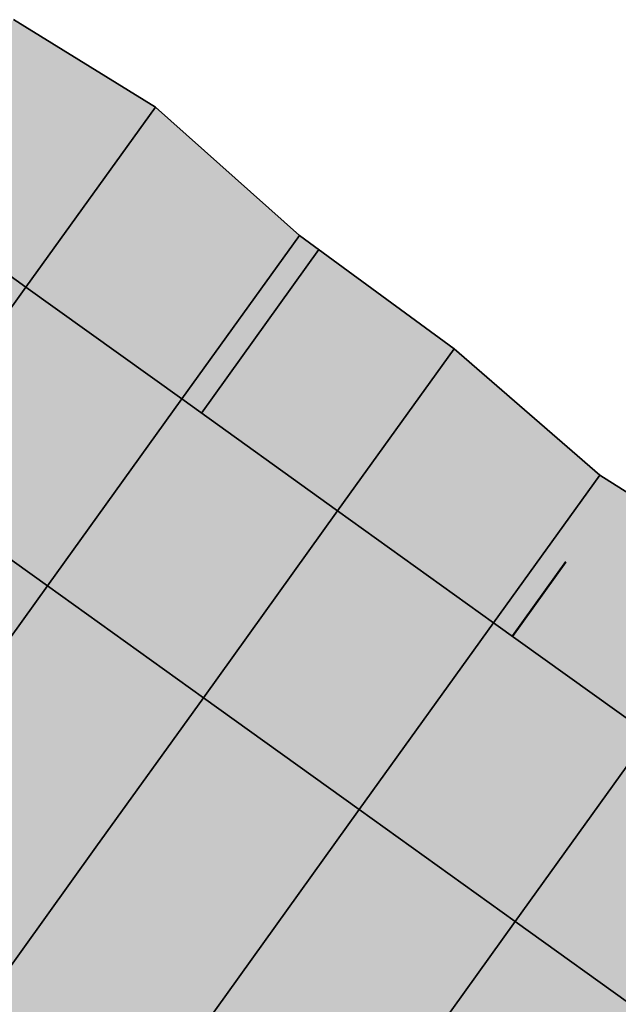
# Model space of a CAD drawing. Header units: metres. Extents: x 201888 to 228431, y 396158 to 403166.
# Tile 28 of 50: x 203752 to 203760, y 396226 to 396239. Entities that reach past the tile are written whole.
import ezdxf

# ---------------------------------------------------------------- set-up
doc = ezdxf.new("R2010")
doc.units = ezdxf.units.M
doc.layers.add('C3D-CORRIDOR', color=7, linetype='Continuous')
for name, color, linetype, lineweight in [('N-WA-GR-GRAS-V', 61, 'Continuous', 18), ('N-WA-GR-STRUWEEL-G', 92, 'Continuous', 35), ('N-WA-GR-STRUWEEL-V', 95, 'Continuous', 18), ('N-WA-GW-AFWERKEN_INZAAIEN-G', 60, 'Continuous', 35), ('N-WA-GW-DIJK_KRUIN_BUITEN-G', 90, 'Continuous', 35), ('N-WA-GW-DIJK_TEEN_BUITEN-G', 90, 'Continuous', 35), ('N-WA-VH-VERHARDING_ASFALT-G', 252, 'Continuous', 35), ('N-WA-VH-VERHARDING_ASFALT-V', 252, 'Continuous', 18)]:
    doc.layers.add(name, color=color, linetype=linetype, lineweight=lineweight)

# ---------------------------------------------------------------- blocks, each defined once
blk = doc.blocks.new('*U139')
at = {"layer": 'N-WA-GR-GRAS-V', "linetype": 'Continuous', "lineweight": 18}
blk.add_hatch(color=61, dxfattribs=at).paths.add_polyline_path([(203751.742, 396239.072), (203753.592, 396237.933), (203755.469, 396236.26), (203757.485, 396234.781), (203759.381, 396233.136), (203761.495, 396231.794), (203763.719, 396230.605), (203766.266, 396229.866), (203768.887, 396229.23), (203771.376, 396228.409), (203773.806, 396227.507), (203775.999, 396226.275), (203778.4, 396225.332), (203780.842, 396224.447), (203783.091, 396223.293), (203785.02, 396221.693), (203786.603, 396219.612), (203787.565, 396216.665), (203788.422, 396213.573), (203789.619, 396210.954), (203791.284, 396208.986), (203793.091, 396207.217), (203794.796, 396205.305), (203796.638, 396203.585), (203806.914, 396211.187), (203805.963, 396203.66), (203804.888, 396197.978), (203813.632, 396198.246), (203815.967, 396194.14), (203816.634, 396189.475), (203817.193, 396184.837), (203817.365, 396180.117), (203816.771, 396175.39), (203815.135, 396170.909), (203812.93, 396166.692), (203811.314, 396164.177), (203809.67, 396162.261), (203808.071, 396160.317), (203806.702, 396158.224), (203806.425, 396157.99), (203798.142, 396163.306), (203798.33, 396163.598), (203799.68, 396165.702), (203801.03, 396167.806), (203802.381, 396169.91), (203803.811, 396172.159), (203805.285, 396175.064), (203806.337, 396178.147), (203806.946, 396181.348), (203807.099, 396184.602), (203806.794, 396187.845), (203806.037, 396191.014), (203804.843, 396194.045), (203803.234, 396196.878), (203801.244, 396199.458), (203798.912, 396201.732), (203796.577, 396203.499), (203794.546, 396204.958), (203792.516, 396206.416), (203790.485, 396207.875), (203788.455, 396209.333), (203786.424, 396210.792), (203784.394, 396212.25), (203782.363, 396213.709), (203780.333, 396215.167), (203778.302, 396216.626), (203776.272, 396218.084), (203774.241, 396219.542), (203772.211, 396221.001), (203770.18, 396222.459), (203768.15, 396223.918), (203766.119, 396225.376), (203764.089, 396226.835), (203762.058, 396228.293), (203760.028, 396229.752), (203757.998, 396231.21), (203755.967, 396232.669), (203753.937, 396234.127), (203751.906, 396235.586), (203750.146, 396236.85), (203751.742, 396239.072)], flags=0)
at = {"layer": 'N-WA-GR-STRUWEEL-V', "linetype": 'Continuous', "lineweight": 18}
blk.add_hatch(color=95, dxfattribs=at).paths.add_polyline_path([(203750.146, 396236.85), (203751.906, 396235.586), (203753.937, 396234.127), (203755.967, 396232.669), (203757.998, 396231.21), (203760.028, 396229.752), (203762.058, 396228.293), (203764.089, 396226.835), (203766.119, 396225.376), (203768.15, 396223.918), (203770.18, 396222.459), (203772.211, 396221.001), (203774.241, 396219.542), (203776.272, 396218.084), (203778.302, 396216.626), (203780.333, 396215.167), (203782.363, 396213.709), (203784.394, 396212.25), (203786.424, 396210.792), (203788.455, 396209.333), (203790.485, 396207.875), (203792.516, 396206.416), (203794.546, 396204.958), (203796.577, 396203.499), (203798.912, 396201.732), (203801.244, 396199.458), (203803.234, 396196.878), (203804.843, 396194.045), (203806.037, 396191.014), (203806.794, 396187.845), (203807.099, 396184.602), (203806.946, 396181.348), (203806.337, 396178.147), (203805.285, 396175.064), (203803.811, 396172.159), (203802.381, 396169.91), (203801.03, 396167.806), (203799.68, 396165.702), (203798.33, 396163.598), (203798.142, 396163.306), (203795.617, 396164.926), (203795.805, 396165.219), (203797.155, 396167.323), (203798.506, 396169.427), (203799.856, 396171.531), (203801.238, 396173.701), (203802.521, 396176.23), (203803.437, 396178.914), (203803.967, 396181.699), (203804.1, 396184.532), (203803.835, 396187.355), (203803.176, 396190.113), (203802.136, 396192.751), (203800.736, 396195.217), (203799.004, 396197.463), (203796.974, 396199.442), (203794.827, 396201.063), (203792.796, 396202.521), (203790.766, 396203.98), (203788.735, 396205.438), (203786.705, 396206.897), (203784.674, 396208.355), (203782.644, 396209.814), (203780.613, 396211.272), (203778.583, 396212.731), (203776.552, 396214.189), (203774.522, 396215.647), (203772.491, 396217.106), (203770.461, 396218.564), (203768.43, 396220.023), (203766.4, 396221.481), (203764.369, 396222.94), (203762.339, 396224.398), (203760.308, 396225.857), (203758.278, 396227.315), (203756.247, 396228.774), (203754.217, 396230.232), (203752.186, 396231.69), (203750.156, 396233.149), (203748.396, 396234.413), (203750.146, 396236.85)], flags=0)
at = {"layer": 'N-WA-VH-VERHARDING_ASFALT-V', "linetype": 'Continuous', "lineweight": 18}
for points in [[(203748.396, 396234.413), (203750.156, 396233.149), (203752.186, 396231.69), (203754.217, 396230.232), (203756.247, 396228.774), (203758.278, 396227.315), (203760.308, 396225.857), (203762.339, 396224.398), (203764.369, 396222.94), (203766.4, 396221.481), (203768.43, 396220.023), (203770.461, 396218.564), (203772.491, 396217.106), (203774.522, 396215.647), (203776.552, 396214.189), (203778.583, 396212.731), (203780.613, 396211.272), (203782.644, 396209.814), (203784.674, 396208.355), (203786.705, 396206.897), (203788.735, 396205.438), (203790.766, 396203.98), (203792.796, 396202.521), (203794.827, 396201.063), (203796.974, 396199.442), (203799.004, 396197.463), (203800.736, 396195.217), (203802.136, 396192.751), (203803.176, 396190.113), (203803.835, 396187.355), (203804.1, 396184.532), (203803.967, 396181.699), (203803.437, 396178.914), (203802.521, 396176.23), (203801.238, 396173.701), (203799.856, 396171.531), (203798.506, 396169.427), (203797.155, 396167.323), (203795.805, 396165.219), (203795.617, 396164.926), (203793.597, 396166.223), (203793.785, 396166.515), (203795.135, 396168.619), (203796.486, 396170.723), (203797.836, 396172.827), (203799.179, 396174.935), (203800.31, 396177.163), (203801.117, 396179.527), (203801.583, 396181.981), (203801.701, 396184.476), (203801.467, 396186.963), (203800.886, 396189.392), (203799.97, 396191.716), (203798.737, 396193.889), (203797.212, 396195.866), (203795.423, 396197.61), (203793.427, 396199.114), (203791.396, 396200.572), (203789.366, 396202.03), (203787.335, 396203.489), (203785.305, 396204.947), (203783.274, 396206.406), (203781.244, 396207.864), (203779.213, 396209.323), (203777.183, 396210.781), (203775.152, 396212.24), (203773.122, 396213.698), (203771.091, 396215.157), (203769.061, 396216.615), (203767.03, 396218.074), (203765, 396219.532), (203762.969, 396220.99), (203760.939, 396222.449), (203758.908, 396223.907), (203756.878, 396225.366), (203754.847, 396226.824), (203752.817, 396228.283), (203750.786, 396229.741), (203748.756, 396231.2), (203746.996, 396232.464), (203748.396, 396234.413)], [(203746.996, 396232.464), (203748.756, 396231.2), (203750.786, 396229.741), (203752.817, 396228.283), (203754.847, 396226.824), (203756.878, 396225.366), (203758.908, 396223.907), (203760.939, 396222.449), (203762.969, 396220.99), (203765, 396219.532), (203767.03, 396218.074), (203769.061, 396216.615), (203771.091, 396215.157), (203773.122, 396213.698), (203775.152, 396212.24), (203777.183, 396210.781), (203779.213, 396209.323), (203781.244, 396207.864), (203783.274, 396206.406), (203785.305, 396204.947), (203787.335, 396203.489), (203789.366, 396202.03), (203791.396, 396200.572), (203793.427, 396199.114), (203795.423, 396197.61), (203797.212, 396195.866), (203798.737, 396193.889), (203799.97, 396191.716), (203800.886, 396189.392), (203801.467, 396186.963), (203801.701, 396184.476), (203801.583, 396181.981), (203801.117, 396179.527), (203800.31, 396177.163), (203799.179, 396174.935), (203797.836, 396172.827), (203796.486, 396170.723), (203795.135, 396168.619), (203793.785, 396166.515), (203793.597, 396166.223), (203791.578, 396167.519), (203791.765, 396167.811), (203793.116, 396169.915), (203794.466, 396172.019), (203795.816, 396174.123), (203797.121, 396176.169), (203798.099, 396178.096), (203798.796, 396180.14), (203799.2, 396182.262), (203799.301, 396184.42), (203799.099, 396186.571), (203798.597, 396188.672), (203797.805, 396190.681), (203796.739, 396192.56), (203795.419, 396194.27), (203793.873, 396195.779), (203792.026, 396197.164), (203789.996, 396198.623), (203787.965, 396200.081), (203785.935, 396201.54), (203783.904, 396202.998), (203781.874, 396204.457), (203779.844, 396205.915), (203777.813, 396207.374), (203775.783, 396208.832), (203773.752, 396210.29), (203771.722, 396211.749), (203769.691, 396213.207), (203767.661, 396214.666), (203765.63, 396216.124), (203763.6, 396217.583), (203761.569, 396219.041), (203759.539, 396220.5), (203757.508, 396221.958), (203755.478, 396223.417), (203753.447, 396224.875), (203751.417, 396226.333), (203749.386, 396227.792), (203747.356, 396229.25), (203745.596, 396230.514), (203746.996, 396232.464)]]:
    blk.add_hatch(color=252, dxfattribs=at).paths.add_polyline_path(points, flags=0)
at = {"layer": 'C3D-CORRIDOR', "color": 7, "linetype": 'Continuous', "lineweight": 35}
blk.add_line((203754.192, 396233.944, 13.5), (203755.722, 396236.075, 13.125), dxfattribs=at)
at = {"layer": 'C3D-CORRIDOR', "color": 7, "linetype": 'Continuous', "lineweight": 50}
blk.add_line((203758.243, 396231.034, 13.502), (203758.94, 396232.004, 13.331), dxfattribs=at)
at = {"layer": 'N-WA-GR-STRUWEEL-G', "color": 92, "linetype": 'Continuous', "lineweight": 35}
for p, q in [((203750.156, 396233.149, 13.5), (203751.906, 396235.586, 13.5)), ((203752.186, 396231.69, 13.5), (203753.937, 396234.127, 13.5)), ((203754.217, 396230.232, 13.5), (203755.967, 396232.669, 13.5)), ((203756.247, 396228.774, 13.5), (203757.998, 396231.21, 13.5)), ((203758.278, 396227.315, 13.514), (203760.028, 396229.752, 13.514))]:
    blk.add_line(p, q, dxfattribs=at)
at = {"layer": 'N-WA-GW-AFWERKEN_INZAAIEN-G', "color": 60, "linetype": 'Continuous', "lineweight": 35}
for p, q in [((203751.906, 396235.586, 13.5), (203753.592, 396237.933, 13.087)), ((203753.937, 396234.127, 13.5), (203755.469, 396236.26, 13.125)), ((203755.967, 396232.669, 13.5), (203757.485, 396234.781, 13.128)), ((203757.998, 396231.21, 13.5), (203759.381, 396233.136, 13.161))]:
    blk.add_line(p, q, dxfattribs=at)
at = {"layer": 'N-WA-GW-DIJK_KRUIN_BUITEN-G', "color": 90, "linetype": 'Continuous', "lineweight": 35}
for p, q in [((203750.146, 396236.85, 13.5), (203751.906, 396235.586, 13.5)), ((203751.906, 396235.586, 13.5), (203753.937, 396234.127, 13.5)), ((203753.937, 396234.127, 13.5), (203755.967, 396232.669, 13.5)), ((203750.156, 396233.149, 13.5), (203752.186, 396231.69, 13.5)), ((203755.967, 396232.669, 13.5), (203757.998, 396231.21, 13.5)), ((203752.186, 396231.69, 13.5), (203754.217, 396230.232, 13.5)), ((203757.998, 396231.21, 13.5), (203760.028, 396229.752, 13.514)), ((203754.217, 396230.232, 13.5), (203756.247, 396228.774, 13.5)), ((203756.247, 396228.774, 13.5), (203758.278, 396227.315, 13.514)), ((203758.278, 396227.315, 13.514), (203760.308, 396225.857, 13.574))]:
    blk.add_line(p, q, dxfattribs=at)
at = {"layer": 'N-WA-GW-DIJK_TEEN_BUITEN-G', "color": 90, "linetype": 'Continuous', "lineweight": 35}
for p, q in [((203751.742, 396239.072, 13.109), (203753.592, 396237.933, 13.087)), ((203753.592, 396237.933, 13.087), (203755.469, 396236.26, 13.125)), ((203755.469, 396236.26, 13.125), (203757.485, 396234.781, 13.128)), ((203757.485, 396234.781, 13.128), (203759.381, 396233.136, 13.161)), ((203759.381, 396233.136, 13.161), (203761.495, 396231.794, 13.155))]:
    blk.add_line(p, q, dxfattribs=at)
at = {"layer": 'N-WA-VH-VERHARDING_ASFALT-G', "color": 252, "linetype": 'Continuous', "lineweight": 35}
for p, q in [((203750.786, 396229.741, 13.5), (203752.186, 396231.69, 13.5)), ((203752.817, 396228.283, 13.5), (203754.217, 396230.232, 13.5)), ((203754.847, 396226.824, 13.5), (203756.247, 396228.774, 13.5)), ((203752.817, 396228.283, 13.5), (203751.417, 396226.333, 13.5)), ((203756.878, 396225.366, 13.514), (203758.278, 396227.315, 13.514)), ((203754.847, 396226.824, 13.5), (203753.447, 396224.875, 13.5))]:
    blk.add_line(p, q, dxfattribs=at)

msp = doc.modelspace()

# ---------------------------------------------------------------- block references
at = {"layer": 'C3D-CORRIDOR'}
msp.add_blockref('*U139', (0, 0), dxfattribs=at)

doc.saveas('drawing.dxf')
